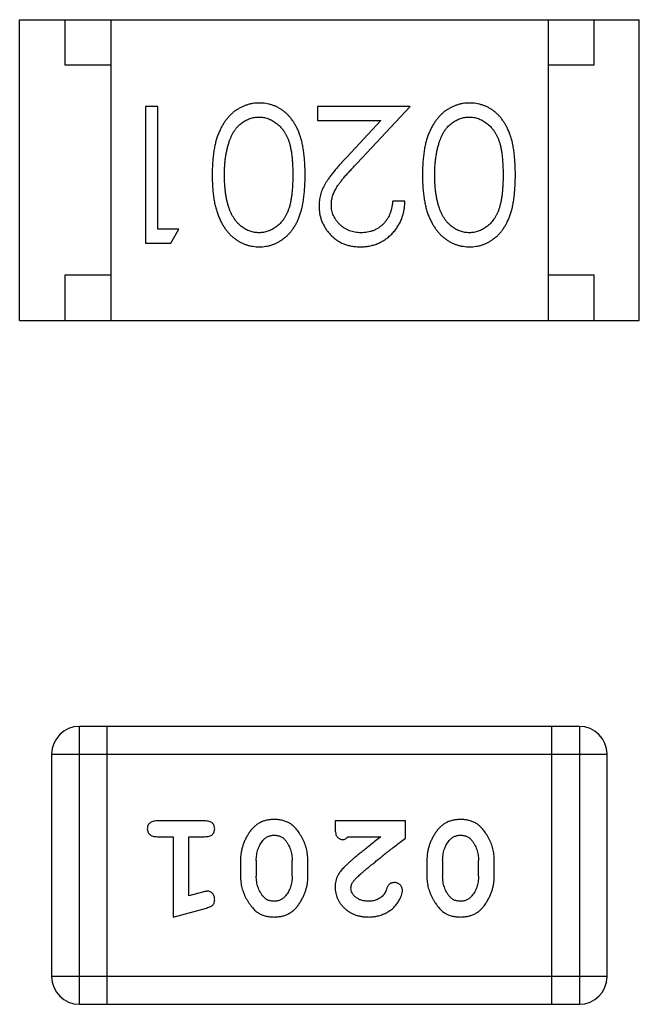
# Model space of a CAD drawing. Header units: millimetres. Extents: x 563 to 681, y 173 to 284.
# Tile 86 of 167: x 661.125 to 661.805, y 181.84 to 182.92. Entities that reach past the tile are written whole.
import ezdxf

# ---------------------------------------------------------------- set-up
doc = ezdxf.new("R2010")
doc.units = ezdxf.units.MM
doc.header["$LTSCALE"] = 30.734
doc.layers.get('0').update_dxf_attribs({"linetype": 'CONTINUOUS'})

msp = doc.modelspace()

# ---------------------------------------------------------------- linework, layer by layer
at = {"linetype": 'Continuous'}
for p, q in [((661.1245, 182.9203), (661.8045, 182.9203)), ((661.1245, 182.5903), (661.1245, 182.9203)), ((661.1745, 182.8703), (661.1745, 182.9203)), ((661.2245, 182.9203), (661.2245, 182.5903)), ((661.7045, 182.9203), (661.7045, 182.5903)), ((661.7545, 182.9203), (661.7545, 182.8703)), ((661.8045, 182.5903), (661.8045, 182.9203)), ((661.2245, 182.8703), (661.1745, 182.8703)), ((661.7545, 182.8703), (661.7045, 182.8703)), ((661.2762, 182.8251), (661.2627, 182.8251)), ((661.2627, 182.8251), (661.2627, 182.6751)), ((661.2762, 182.6904), (661.2762, 182.8251)), ((661.5531, 182.8251), (661.4512, 182.8251)), ((661.4512, 182.8251), (661.4512, 182.8097)), ((661.4949, 182.763), (661.5531, 182.8251)), ((661.4512, 182.8097), (661.521, 182.8097)), ((661.521, 182.8097), (661.4834, 182.7696)), ((661.5473, 182.7212), (661.5339, 182.7212)), ((661.2993, 182.6904), (661.2762, 182.6904)), ((661.2904, 182.6751), (661.2993, 182.6904)), ((661.2627, 182.6751), (661.2904, 182.6751)), ((661.1745, 182.6403), (661.2245, 182.6403)), ((661.1745, 182.5903), (661.1745, 182.6403)), ((661.7045, 182.6403), (661.7545, 182.6403)), ((661.7545, 182.6403), (661.7545, 182.5903)), ((661.1245, 182.5903), (661.8045, 182.5903)), ((661.7387, 182.1451), (661.1901, 182.1451)), ((661.1901, 181.8403), (661.1901, 182.1451)), ((661.2206, 181.8403), (661.2206, 182.1451)), ((661.7082, 182.1451), (661.7082, 181.8403)), ((661.7387, 182.1451), (661.7387, 181.8403)), ((661.1596, 182.1146), (661.7692, 182.1146)), ((661.1596, 182.1146), (661.1596, 181.8708)), ((661.7692, 181.8708), (661.7692, 182.1146)), ((661.3275, 182.0414), (661.2756, 182.0414)), ((661.5478, 182.0414), (661.4707, 182.0414)), ((661.4707, 182.0414), (661.4707, 182.0336)), ((661.5478, 182.0226), (661.5478, 182.0414)), ((661.2756, 182.0241), (661.2929, 182.0241)), ((661.2929, 182.0241), (661.2929, 181.936)), ((661.3102, 182.0241), (661.3275, 182.0241)), ((661.3102, 181.9592), (661.3102, 182.0241)), ((661.4848, 182.0241), (661.521, 182.0241)), ((661.3669, 181.9984), (661.3669, 181.9807)), ((661.3842, 181.9981), (661.3842, 181.9809)), ((661.4235, 181.9809), (661.4235, 181.9981)), ((661.4408, 181.9807), (661.4408, 181.9984)), ((661.5714, 181.9984), (661.5714, 181.9807)), ((661.5887, 181.9981), (661.5887, 181.9809)), ((661.628, 181.9809), (661.628, 181.9981)), ((661.6453, 181.9807), (661.6453, 181.9984)), ((661.3252, 181.9633), (661.3102, 181.9592)), ((661.2929, 181.936), (661.3295, 181.9459)), ((661.7692, 181.8708), (661.1596, 181.8708)), ((661.1901, 181.8403), (661.7387, 181.8403))]:
    msp.add_line(p, q, dxfattribs=at)
for centre, start, end in [((661.1901, 182.1146), 90, 180), ((661.7387, 182.1146), 0, 90), ((661.1901, 181.8708), 180, 270), ((661.7387, 181.8708), 270, 0)]:
    msp.add_arc(centre, 0.0305, start, end, dxfattribs=at)
for points, knots in [([(661.3876, 182.8289), (661.3864, 182.8289), (661.384, 182.8289), (661.3805, 182.8284), (661.377, 182.8278), (661.3737, 182.8268), (661.3704, 182.8256), (661.3672, 182.8242), (661.3642, 182.8224), (661.3611, 182.8204), (661.3582, 182.8182), (661.3555, 182.8156), (661.3529, 182.8129), (661.3505, 182.8098), (661.3483, 182.8065), (661.3462, 182.803), (661.3443, 182.7992), (661.3425, 182.7951), (661.3409, 182.7907), (661.3395, 182.786), (661.3384, 182.7809), (661.3374, 182.7754), (661.3367, 182.7696), (661.3362, 182.7634), (661.3359, 182.7569), (661.3358, 182.7524), (661.3358, 182.7501)], [0, 0, 0, 0, 0.033824, 0.067298, 0.10028, 0.133019, 0.165736, 0.198792, 0.232372, 0.266409, 0.301016, 0.336196, 0.371972, 0.408574, 0.446394, 0.485225, 0.525372, 0.567224, 0.611081, 0.65775, 0.70702, 0.759235, 0.814484, 0.873227, 0.934937, 1, 1, 1, 1]), ([(661.4377, 182.7501), (661.4377, 182.7525), (661.4377, 182.7571), (661.4374, 182.7639), (661.4369, 182.7703), (661.4361, 182.7762), (661.4352, 182.7817), (661.4342, 182.7869), (661.4329, 182.7916), (661.4314, 182.7959), (661.4297, 182.7999), (661.4278, 182.8037), (661.4258, 182.8071), (661.4236, 182.8103), (661.4213, 182.8133), (661.4188, 182.816), (661.4162, 182.8185), (661.4134, 182.8207), (661.4105, 182.8226), (661.4075, 182.8243), (661.4044, 182.8257), (661.4012, 182.8269), (661.3979, 182.8278), (661.3945, 182.8284), (661.3911, 182.8289), (661.3887, 182.8289), (661.3876, 182.8289)], [0, 0, 0, 0, 0.068113, 0.132564, 0.193427, 0.250218, 0.303569, 0.353576, 0.400235, 0.443586, 0.484619, 0.524292, 0.56238, 0.599049, 0.63494, 0.669782, 0.704009, 0.737842, 0.771098, 0.803896, 0.836415, 0.868639, 0.900715, 0.933378, 0.966213, 1, 1, 1, 1]), ([(661.6183, 182.8289), (661.6171, 182.8289), (661.6148, 182.8289), (661.6113, 182.8284), (661.6078, 182.8278), (661.6045, 182.8268), (661.6012, 182.8256), (661.598, 182.8242), (661.5949, 182.8224), (661.5919, 182.8204), (661.589, 182.8182), (661.5863, 182.8156), (661.5837, 182.8129), (661.5813, 182.8098), (661.579, 182.8065), (661.577, 182.803), (661.575, 182.7992), (661.5733, 182.7951), (661.5716, 182.7907), (661.5703, 182.786), (661.5691, 182.7809), (661.5682, 182.7754), (661.5675, 182.7696), (661.5669, 182.7634), (661.5666, 182.7569), (661.5666, 182.7524), (661.5666, 182.7501)], [0, 0, 0, 0, 0.033824, 0.067298, 0.10028, 0.133019, 0.165736, 0.198792, 0.232372, 0.266409, 0.301016, 0.336196, 0.371972, 0.408574, 0.446394, 0.485225, 0.525372, 0.567224, 0.611081, 0.65775, 0.70702, 0.759235, 0.814484, 0.873227, 0.934937, 1, 1, 1, 1]), ([(661.6685, 182.7501), (661.6685, 182.7525), (661.6684, 182.7571), (661.6681, 182.7639), (661.6676, 182.7703), (661.6669, 182.7762), (661.666, 182.7817), (661.665, 182.7869), (661.6636, 182.7916), (661.6621, 182.7959), (661.6604, 182.7999), (661.6586, 182.8037), (661.6566, 182.8071), (661.6544, 182.8103), (661.6521, 182.8133), (661.6496, 182.816), (661.6469, 182.8185), (661.6442, 182.8207), (661.6412, 182.8226), (661.6382, 182.8243), (661.6351, 182.8257), (661.6319, 182.8269), (661.6287, 182.8278), (661.6253, 182.8284), (661.6218, 182.8289), (661.6195, 182.8289), (661.6183, 182.8289)], [0, 0, 0, 0, 0.068113, 0.132564, 0.193427, 0.250218, 0.303569, 0.353576, 0.400235, 0.443586, 0.484619, 0.524292, 0.56238, 0.599049, 0.63494, 0.669782, 0.704009, 0.737842, 0.771098, 0.803896, 0.836415, 0.868639, 0.900715, 0.933378, 0.966213, 1, 1, 1, 1]), ([(661.3549, 182.7878), (661.3553, 182.7888), (661.3561, 182.7909), (661.3574, 182.7938), (661.3589, 182.7965), (661.3605, 182.799), (661.3622, 182.8014), (661.3641, 182.8035), (661.3661, 182.8054), (661.3689, 182.8077), (661.3726, 182.81), (661.3773, 182.812), (661.3821, 182.8133), (661.3855, 182.8135), (661.3871, 182.8135)], [0, 0, 0, 0, 0.075949, 0.148549, 0.218996, 0.286119, 0.351826, 0.416074, 0.478265, 0.540325, 0.660405, 0.774606, 0.887187, 1, 1, 1, 1]), ([(661.3871, 182.8135), (661.3888, 182.8134), (661.3921, 182.8133), (661.3969, 182.812), (661.4017, 182.8099), (661.4054, 182.8075), (661.4083, 182.8052), (661.4104, 182.8033), (661.4122, 182.8011), (661.414, 182.7988), (661.4157, 182.7963), (661.4171, 182.7936), (661.4185, 182.7907), (661.4197, 182.7876), (661.4208, 182.7842), (661.4217, 182.7804), (661.4225, 182.7763), (661.4232, 182.7718), (661.4236, 182.7669), (661.424, 182.7616), (661.4242, 182.756), (661.4242, 182.7521), (661.4243, 182.7501)], [0, 0, 0, 0, 0.060034, 0.120278, 0.182348, 0.247919, 0.281641, 0.315701, 0.350322, 0.385703, 0.421819, 0.459196, 0.497866, 0.538301, 0.58121, 0.628183, 0.679403, 0.734699, 0.794074, 0.858416, 0.927049, 1, 1, 1, 1]), ([(661.5857, 182.7878), (661.5861, 182.7888), (661.5868, 182.7909), (661.5882, 182.7938), (661.5896, 182.7965), (661.5912, 182.799), (661.593, 182.8014), (661.5948, 182.8035), (661.5969, 182.8054), (661.5997, 182.8077), (661.6033, 182.81), (661.6081, 182.812), (661.6129, 182.8133), (661.6162, 182.8135), (661.6179, 182.8135)], [0, 0, 0, 0, 0.075949, 0.148549, 0.218996, 0.286119, 0.351826, 0.416074, 0.478265, 0.540325, 0.660405, 0.774606, 0.887187, 1, 1, 1, 1]), ([(661.6179, 182.8135), (661.6195, 182.8134), (661.6228, 182.8133), (661.6277, 182.812), (661.6325, 182.8099), (661.6362, 182.8075), (661.6391, 182.8052), (661.6411, 182.8033), (661.643, 182.8011), (661.6448, 182.7988), (661.6464, 182.7963), (661.6479, 182.7936), (661.6492, 182.7907), (661.6505, 182.7876), (661.6516, 182.7842), (661.6525, 182.7804), (661.6533, 182.7763), (661.6539, 182.7718), (661.6544, 182.7669), (661.6547, 182.7616), (661.655, 182.756), (661.655, 182.7521), (661.655, 182.7501)], [0, 0, 0, 0, 0.060034, 0.120278, 0.182348, 0.247919, 0.281641, 0.315701, 0.350322, 0.385703, 0.421819, 0.459196, 0.497866, 0.538301, 0.58121, 0.628183, 0.679403, 0.734699, 0.794074, 0.858416, 0.927049, 1, 1, 1, 1]), ([(661.3493, 182.7501), (661.3493, 182.7519), (661.3493, 182.7554), (661.3496, 182.7606), (661.35, 182.7657), (661.3506, 182.7705), (661.3514, 182.7751), (661.3524, 182.7795), (661.3536, 182.7837), (661.3545, 182.7864), (661.3549, 182.7878)], [0, 0, 0, 0, 0.141157, 0.277773, 0.409244, 0.535676, 0.657497, 0.775458, 0.889412, 1, 1, 1, 1]), ([(661.58, 182.7501), (661.58, 182.7519), (661.5801, 182.7554), (661.5803, 182.7606), (661.5808, 182.7657), (661.5814, 182.7705), (661.5822, 182.7751), (661.5831, 182.7795), (661.5843, 182.7837), (661.5852, 182.7864), (661.5857, 182.7878)], [0, 0, 0, 0, 0.141157, 0.277773, 0.409244, 0.535676, 0.657497, 0.775458, 0.889412, 1, 1, 1, 1]), ([(661.4834, 182.7696), (661.482, 182.7681), (661.4792, 182.7651), (661.4753, 182.7608), (661.4717, 182.7566), (661.4685, 182.7528), (661.4657, 182.7491), (661.4632, 182.7457), (661.4611, 182.7426), (661.4588, 182.7388), (661.4565, 182.734), (661.4545, 182.7281), (661.4533, 182.722), (661.4532, 182.7179), (661.4531, 182.7158)], [0, 0, 0, 0, 0.09953, 0.192079, 0.277712, 0.357454, 0.429648, 0.495771, 0.555538, 0.608657, 0.707578, 0.804328, 0.901298, 1, 1, 1, 1]), ([(661.4666, 182.717), (661.4666, 182.7186), (661.4667, 182.7219), (661.4678, 182.7267), (661.4695, 182.7313), (661.4715, 182.7351), (661.4735, 182.7382), (661.4754, 182.7409), (661.4777, 182.7438), (661.4804, 182.7471), (661.4835, 182.7507), (661.4869, 182.7545), (661.4908, 182.7587), (661.4935, 182.7615), (661.4949, 182.763)], [0, 0, 0, 0, 0.088014, 0.174976, 0.2638, 0.355443, 0.406413, 0.465519, 0.533076, 0.609353, 0.693899, 0.787171, 0.889197, 1, 1, 1, 1]), ([(661.3358, 182.7501), (661.3358, 182.7478), (661.3359, 182.7433), (661.3362, 182.7368), (661.3367, 182.7306), (661.3374, 182.7247), (661.3384, 182.7192), (661.3396, 182.7141), (661.341, 182.7094), (661.3426, 182.7049), (661.3444, 182.7009), (661.3463, 182.697), (661.3484, 182.6935), (661.3506, 182.6902), (661.3531, 182.6871), (661.3556, 182.6844), (661.3584, 182.6818), (661.3612, 182.6796), (661.3642, 182.6776), (661.3673, 182.6759), (661.3705, 182.6744), (661.3737, 182.6733), (661.3771, 182.6723), (661.3805, 182.6717), (661.384, 182.6713), (661.3864, 182.6712), (661.3876, 182.6712)], [0, 0, 0, 0, 0.065278, 0.127205, 0.186168, 0.241675, 0.294115, 0.343609, 0.390387, 0.434463, 0.476646, 0.517002, 0.555936, 0.593716, 0.630057, 0.665601, 0.700745, 0.734917, 0.768681, 0.802087, 0.834849, 0.867433, 0.900138, 0.932806, 0.966212, 1, 1, 1, 1]), ([(661.3871, 182.6866), (661.3855, 182.6867), (661.3822, 182.6869), (661.3773, 182.6881), (661.3727, 182.6902), (661.3689, 182.6926), (661.3661, 182.6949), (661.364, 182.6969), (661.3621, 182.6991), (661.3603, 182.7016), (661.3586, 182.7043), (661.357, 182.7072), (661.3556, 182.7104), (661.3542, 182.7138), (661.3531, 182.7175), (661.352, 182.7214), (661.3512, 182.7256), (661.3505, 182.73), (661.35, 182.7347), (661.3495, 182.7396), (661.3493, 182.7447), (661.3493, 182.7483), (661.3493, 182.7501)], [0, 0, 0, 0, 0.059689, 0.119507, 0.181075, 0.246162, 0.279894, 0.314468, 0.350403, 0.387474, 0.426147, 0.466624, 0.508745, 0.553328, 0.600058, 0.649177, 0.700552, 0.754894, 0.811825, 0.871514, 0.934319, 1, 1, 1, 1]), ([(661.4243, 182.7501), (661.4242, 182.7481), (661.4242, 182.7441), (661.424, 182.7385), (661.4236, 182.7332), (661.4231, 182.7283), (661.4225, 182.7238), (661.4217, 182.7196), (661.4208, 182.7159), (661.4197, 182.7125), (661.4184, 182.7094), (661.4171, 182.7064), (661.4156, 182.7037), (661.414, 182.7012), (661.4122, 182.6989), (661.4103, 182.6968), (661.4083, 182.6948), (661.4054, 182.6926), (661.4017, 182.6902), (661.397, 182.6881), (661.3921, 182.6869), (661.3888, 182.6867), (661.3871, 182.6866)], [0, 0, 0, 0, 0.073302, 0.142286, 0.206253, 0.266017, 0.321612, 0.372532, 0.419497, 0.462398, 0.502825, 0.541489, 0.579034, 0.615143, 0.650298, 0.684912, 0.718701, 0.752189, 0.817245, 0.879117, 0.939613, 1, 1, 1, 1]), ([(661.3876, 182.6712), (661.3887, 182.6712), (661.3911, 182.6713), (661.3945, 182.6717), (661.3979, 182.6723), (661.4012, 182.6733), (661.4044, 182.6744), (661.4075, 182.6759), (661.4106, 182.6776), (661.4135, 182.6796), (661.4163, 182.6818), (661.419, 182.6842), (661.4214, 182.687), (661.4238, 182.6899), (661.4259, 182.6931), (661.428, 182.6966), (661.4298, 182.7003), (661.4314, 182.7042), (661.4329, 182.7085), (661.4342, 182.7132), (661.4353, 182.7184), (661.4362, 182.7239), (661.4369, 182.7299), (661.4374, 182.7362), (661.4377, 182.743), (661.4377, 182.7477), (661.4377, 182.7501)], [0, 0, 0, 0, 0.033742, 0.066533, 0.099153, 0.13154, 0.164087, 0.196563, 0.229707, 0.263315, 0.297504, 0.331686, 0.366482, 0.4021, 0.438958, 0.476748, 0.515985, 0.556589, 0.599519, 0.645765, 0.695487, 0.748721, 0.805687, 0.866754, 0.931405, 1, 1, 1, 1]), ([(661.5666, 182.7501), (661.5666, 182.7478), (661.5666, 182.7433), (661.5669, 182.7368), (661.5675, 182.7306), (661.5682, 182.7247), (661.5692, 182.7192), (661.5703, 182.7141), (661.5717, 182.7094), (661.5733, 182.7049), (661.5752, 182.7009), (661.5771, 182.697), (661.5792, 182.6935), (661.5814, 182.6902), (661.5838, 182.6871), (661.5864, 182.6844), (661.5891, 182.6818), (661.592, 182.6796), (661.595, 182.6776), (661.5981, 182.6759), (661.6012, 182.6744), (661.6045, 182.6733), (661.6078, 182.6723), (661.6113, 182.6717), (661.6148, 182.6713), (661.6171, 182.6712), (661.6183, 182.6712)], [0, 0, 0, 0, 0.065278, 0.127205, 0.186168, 0.241675, 0.294115, 0.343609, 0.390387, 0.434463, 0.476646, 0.517002, 0.555936, 0.593716, 0.630057, 0.665601, 0.700745, 0.734917, 0.768681, 0.802087, 0.834849, 0.867433, 0.900138, 0.932806, 0.966212, 1, 1, 1, 1]), ([(661.6179, 182.6866), (661.6162, 182.6867), (661.613, 182.6869), (661.6081, 182.6881), (661.6034, 182.6902), (661.5997, 182.6926), (661.5968, 182.6949), (661.5948, 182.6969), (661.5928, 182.6991), (661.591, 182.7016), (661.5893, 182.7043), (661.5878, 182.7072), (661.5863, 182.7104), (661.585, 182.7138), (661.5839, 182.7175), (661.5828, 182.7214), (661.582, 182.7256), (661.5812, 182.73), (661.5807, 182.7347), (661.5803, 182.7396), (661.5801, 182.7447), (661.58, 182.7483), (661.58, 182.7501)], [0, 0, 0, 0, 0.059689, 0.119507, 0.181075, 0.246162, 0.279894, 0.314468, 0.350403, 0.387474, 0.426147, 0.466624, 0.508745, 0.553328, 0.600058, 0.649177, 0.700552, 0.754894, 0.811825, 0.871514, 0.934319, 1, 1, 1, 1]), ([(661.655, 182.7501), (661.655, 182.7481), (661.655, 182.7441), (661.6547, 182.7385), (661.6544, 182.7332), (661.6539, 182.7283), (661.6533, 182.7238), (661.6525, 182.7196), (661.6515, 182.7159), (661.6505, 182.7125), (661.6492, 182.7094), (661.6479, 182.7064), (661.6464, 182.7037), (661.6447, 182.7012), (661.643, 182.6989), (661.6411, 182.6968), (661.6391, 182.6948), (661.6362, 182.6926), (661.6325, 182.6902), (661.6278, 182.6881), (661.6229, 182.6869), (661.6195, 182.6867), (661.6179, 182.6866)], [0, 0, 0, 0, 0.073302, 0.142286, 0.206253, 0.266017, 0.321612, 0.372532, 0.419497, 0.462398, 0.502825, 0.541489, 0.579034, 0.615143, 0.650298, 0.684912, 0.718701, 0.752189, 0.817245, 0.879117, 0.939613, 1, 1, 1, 1]), ([(661.6183, 182.6712), (661.6195, 182.6712), (661.6218, 182.6713), (661.6253, 182.6717), (661.6287, 182.6723), (661.632, 182.6733), (661.6352, 182.6744), (661.6383, 182.6759), (661.6413, 182.6776), (661.6443, 182.6796), (661.6471, 182.6818), (661.6498, 182.6842), (661.6522, 182.687), (661.6545, 182.6899), (661.6567, 182.6931), (661.6587, 182.6966), (661.6605, 182.7003), (661.6622, 182.7042), (661.6637, 182.7085), (661.665, 182.7132), (661.6661, 182.7184), (661.6669, 182.7239), (661.6676, 182.7299), (661.6681, 182.7362), (661.6684, 182.743), (661.6685, 182.7477), (661.6685, 182.7501)], [0, 0, 0, 0, 0.033742, 0.066533, 0.099153, 0.13154, 0.164087, 0.196563, 0.229707, 0.263315, 0.297504, 0.331686, 0.366482, 0.4021, 0.438958, 0.476748, 0.515985, 0.556589, 0.599519, 0.645765, 0.695487, 0.748721, 0.805687, 0.866754, 0.931405, 1, 1, 1, 1]), ([(661.4531, 182.7158), (661.4531, 182.7143), (661.4532, 182.7114), (661.4538, 182.7071), (661.4548, 182.7029), (661.4561, 182.6989), (661.458, 182.6951), (661.4601, 182.6914), (661.4627, 182.6878), (661.4656, 182.6845), (661.4688, 182.6813), (661.4723, 182.6787), (661.4761, 182.6763), (661.4801, 182.6744), (661.4843, 182.673), (661.4888, 182.672), (661.4935, 182.6713), (661.4968, 182.6713), (661.4984, 182.6712)], [0, 0, 0, 0, 0.06271, 0.123347, 0.183401, 0.242828, 0.302097, 0.36242, 0.423725, 0.487032, 0.550491, 0.612709, 0.674265, 0.73617, 0.799211, 0.863483, 0.930525, 1, 1, 1, 1]), ([(661.4991, 182.6866), (661.498, 182.6866), (661.4958, 182.6867), (661.4925, 182.6871), (661.4894, 182.6878), (661.4865, 182.6888), (661.4836, 182.6901), (661.4809, 182.6916), (661.4784, 182.6935), (661.476, 182.6955), (661.4738, 182.6978), (661.4719, 182.7003), (661.4702, 182.7028), (661.4689, 182.7054), (661.4678, 182.7082), (661.4671, 182.711), (661.4666, 182.714), (661.4666, 182.716), (661.4666, 182.717)], [0, 0, 0, 0, 0.068027, 0.133505, 0.19695, 0.26027, 0.322741, 0.384982, 0.448465, 0.513424, 0.578224, 0.640011, 0.700094, 0.760067, 0.819012, 0.877878, 0.938035, 1, 1, 1, 1]), ([(661.4984, 182.6712), (661.5001, 182.6713), (661.5034, 182.6713), (661.5082, 182.672), (661.5128, 182.6731), (661.5173, 182.6746), (661.5215, 182.6767), (661.5255, 182.6791), (661.5293, 182.6819), (661.5329, 182.6852), (661.5361, 182.6888), (661.539, 182.6927), (661.5414, 182.6969), (661.5435, 182.7013), (661.5451, 182.7059), (661.5463, 182.7108), (661.5471, 182.7159), (661.5472, 182.7194), (661.5473, 182.7212)], [0, 0, 0, 0, 0.06445, 0.126725, 0.187421, 0.247417, 0.306749, 0.366595, 0.427749, 0.490235, 0.553031, 0.614805, 0.676505, 0.738096, 0.801021, 0.864897, 0.931209, 1, 1, 1, 1]), ([(661.5339, 182.7212), (661.5337, 182.7199), (661.5335, 182.7173), (661.5327, 182.7135), (661.5318, 182.7099), (661.5306, 182.7066), (661.5291, 182.7035), (661.5273, 182.7007), (661.5253, 182.698), (661.5231, 182.6957), (661.5206, 182.6935), (661.518, 182.6917), (661.5152, 182.6901), (661.5123, 182.6888), (661.5092, 182.6878), (661.506, 182.6871), (661.5026, 182.6867), (661.5003, 182.6866), (661.4991, 182.6866)], [0, 0, 0, 0, 0.073648, 0.143686, 0.210962, 0.275557, 0.338064, 0.399311, 0.4594, 0.51934, 0.579024, 0.637809, 0.695959, 0.754122, 0.813113, 0.873453, 0.935561, 1, 1, 1, 1]), ([(661.2756, 182.0414), (661.2747, 182.0414), (661.273, 182.0414), (661.2707, 182.0409), (661.2688, 182.0402), (661.2672, 182.0391), (661.266, 182.0378), (661.2652, 182.0363), (661.2647, 182.0346), (661.2646, 182.0334), (661.2646, 182.0328)], [0, 0, 0, 0, 0.169012, 0.317488, 0.445429, 0.560977, 0.67065, 0.776666, 0.88492, 1, 1, 1, 1]), ([(661.3385, 182.0328), (661.3385, 182.0334), (661.3384, 182.0346), (661.3379, 182.0363), (661.3371, 182.0378), (661.336, 182.0391), (661.3344, 182.0402), (661.3324, 182.0409), (661.3301, 182.0414), (661.3284, 182.0414), (661.3275, 182.0414)], [0, 0, 0, 0, 0.115051, 0.223278, 0.329269, 0.437893, 0.554681, 0.682591, 0.83103, 1, 1, 1, 1]), ([(661.4038, 182.043), (661.4023, 182.043), (661.3995, 182.0429), (661.3954, 182.0422), (661.3916, 182.0411), (661.388, 182.0395), (661.3847, 182.0375), (661.3816, 182.0349), (661.3788, 182.032), (661.3764, 182.0286), (661.3742, 182.025), (661.3722, 182.0213), (661.3706, 182.0176), (661.3692, 182.0139), (661.3682, 182.01), (661.3674, 182.0062), (661.3669, 182.0023), (661.3669, 181.9997), (661.3669, 181.9984)], [0, 0, 0, 0, 0.067217, 0.131051, 0.19272, 0.252824, 0.312745, 0.373449, 0.436041, 0.501494, 0.567761, 0.632087, 0.695096, 0.757109, 0.817993, 0.878657, 0.939311, 1, 1, 1, 1]), ([(661.4408, 181.9984), (661.4408, 181.9995), (661.4407, 182.0016), (661.4404, 182.0048), (661.44, 182.0079), (661.4393, 182.011), (661.4384, 182.0141), (661.4372, 182.017), (661.436, 182.02), (661.4345, 182.0229), (661.4329, 182.0256), (661.4313, 182.0282), (661.4297, 182.0305), (661.428, 182.0326), (661.4263, 182.0344), (661.4246, 182.0361), (661.4229, 182.0375), (661.4205, 182.0391), (661.4173, 182.0407), (661.4132, 182.0421), (661.4086, 182.0429), (661.4054, 182.043), (661.4038, 182.043)], [0, 0, 0, 0, 0.049886, 0.09882, 0.148132, 0.19689, 0.246038, 0.295176, 0.345305, 0.395692, 0.445312, 0.491875, 0.535813, 0.577009, 0.616081, 0.652689, 0.687585, 0.720206, 0.785062, 0.85223, 0.923759, 1, 1, 1, 1]), ([(661.6083, 182.043), (661.6068, 182.043), (661.604, 182.0429), (661.5999, 182.0422), (661.5961, 182.0411), (661.5925, 182.0395), (661.5892, 182.0375), (661.5861, 182.0349), (661.5833, 182.032), (661.5809, 182.0286), (661.5787, 182.025), (661.5767, 182.0213), (661.5751, 182.0176), (661.5737, 182.0139), (661.5727, 182.01), (661.5719, 182.0062), (661.5715, 182.0023), (661.5714, 181.9997), (661.5714, 181.9984)], [0, 0, 0, 0, 0.067217, 0.131051, 0.19272, 0.252824, 0.312745, 0.373449, 0.436041, 0.501494, 0.567761, 0.632087, 0.695096, 0.757109, 0.817993, 0.878657, 0.939311, 1, 1, 1, 1]), ([(661.6453, 181.9984), (661.6453, 181.9995), (661.6453, 182.0016), (661.6449, 182.0048), (661.6445, 182.0079), (661.6438, 182.011), (661.6429, 182.0141), (661.6418, 182.017), (661.6405, 182.02), (661.639, 182.0229), (661.6375, 182.0256), (661.6358, 182.0282), (661.6342, 182.0305), (661.6325, 182.0326), (661.6308, 182.0344), (661.6291, 182.0361), (661.6274, 182.0375), (661.625, 182.0391), (661.6219, 182.0407), (661.6177, 182.0421), (661.6131, 182.0429), (661.6099, 182.043), (661.6083, 182.043)], [0, 0, 0, 0, 0.049886, 0.09882, 0.148132, 0.19689, 0.246038, 0.295176, 0.345305, 0.395692, 0.445312, 0.491875, 0.535813, 0.577009, 0.616081, 0.652689, 0.687585, 0.720206, 0.785062, 0.85223, 0.923759, 1, 1, 1, 1]), ([(661.2646, 182.0328), (661.2646, 182.0322), (661.2647, 182.031), (661.2652, 182.0293), (661.266, 182.0278), (661.2672, 182.0265), (661.2688, 182.0254), (661.2707, 182.0247), (661.273, 182.0242), (661.2747, 182.0242), (661.2756, 182.0241)], [0, 0, 0, 0, 0.11517, 0.223509, 0.328254, 0.438012, 0.553651, 0.682263, 0.830856, 1, 1, 1, 1]), ([(661.3275, 182.0241), (661.3284, 182.0242), (661.3301, 182.0242), (661.3324, 182.0247), (661.3344, 182.0254), (661.336, 182.0265), (661.3371, 182.0278), (661.3379, 182.0293), (661.3384, 182.031), (661.3385, 182.0322), (661.3385, 182.0328)], [0, 0, 0, 0, 0.169102, 0.317658, 0.446239, 0.563118, 0.671828, 0.776546, 0.884858, 1, 1, 1, 1]), ([(661.3914, 182.0199), (661.3918, 182.0204), (661.3926, 182.0213), (661.3939, 182.0225), (661.3954, 182.0235), (661.3969, 182.0243), (661.3985, 182.0249), (661.4001, 182.0254), (661.4019, 182.0257), (661.4031, 182.0257), (661.4037, 182.0257)], [0, 0, 0, 0, 0.129853, 0.25607, 0.380154, 0.49978, 0.62208, 0.743277, 0.868791, 1, 1, 1, 1]), ([(661.4037, 182.0257), (661.4043, 182.0257), (661.4056, 182.0257), (661.4074, 182.0254), (661.4091, 182.025), (661.4107, 182.0244), (661.4122, 182.0237), (661.4135, 182.0228), (661.4148, 182.0217), (661.4155, 182.0209), (661.4159, 182.0204)], [0, 0, 0, 0, 0.139844, 0.271849, 0.399162, 0.521619, 0.6402, 0.758957, 0.87828, 1, 1, 1, 1]), ([(661.4707, 182.0336), (661.4707, 182.0325), (661.4708, 182.0305), (661.4712, 182.0278), (661.4719, 182.0256), (661.4729, 182.0238), (661.4742, 182.0226), (661.4758, 182.0216), (661.4775, 182.0211), (661.4787, 182.021), (661.4793, 182.021)], [0, 0, 0, 0, 0.1844, 0.34094, 0.473574, 0.586824, 0.690029, 0.789175, 0.890445, 1, 1, 1, 1]), ([(661.4793, 182.021), (661.4798, 182.021), (661.4807, 182.0211), (661.4821, 182.0218), (661.4835, 182.0228), (661.4844, 182.0237), (661.4848, 182.0241)], [0, 0, 0, 0, 0.20611, 0.432681, 0.695597, 1, 1, 1, 1]), ([(661.521, 182.0241), (661.519, 182.0226), (661.5152, 182.0196), (661.5097, 182.0153), (661.5048, 182.0113), (661.5003, 182.0078), (661.4964, 182.0046), (661.4929, 182.0018), (661.49, 181.9993), (661.4883, 181.9978), (661.4875, 181.9971)], [0, 0, 0, 0, 0.176662, 0.337826, 0.484741, 0.617764, 0.73494, 0.837793, 0.926412, 1, 1, 1, 1]), ([(661.5959, 182.0199), (661.5963, 182.0204), (661.5971, 182.0213), (661.5985, 182.0225), (661.5999, 182.0235), (661.6014, 182.0243), (661.603, 182.0249), (661.6046, 182.0254), (661.6064, 182.0257), (661.6076, 182.0257), (661.6082, 182.0257)], [0, 0, 0, 0, 0.129853, 0.25607, 0.380154, 0.49978, 0.62208, 0.743277, 0.868791, 1, 1, 1, 1]), ([(661.6082, 182.0257), (661.6089, 182.0257), (661.6101, 182.0257), (661.6119, 182.0254), (661.6136, 182.025), (661.6152, 182.0244), (661.6167, 182.0237), (661.618, 182.0228), (661.6193, 182.0217), (661.62, 182.0209), (661.6204, 182.0204)], [0, 0, 0, 0, 0.139844, 0.271849, 0.399162, 0.521619, 0.6402, 0.758957, 0.87828, 1, 1, 1, 1]), ([(661.3842, 181.9981), (661.3842, 181.9992), (661.3842, 182.0013), (661.3846, 182.0043), (661.3851, 182.0073), (661.386, 182.0101), (661.3869, 182.0127), (661.3882, 182.0153), (661.3897, 182.0177), (661.3908, 182.0192), (661.3914, 182.0199)], [0, 0, 0, 0, 0.135449, 0.266263, 0.393429, 0.516942, 0.639128, 0.758779, 0.879341, 1, 1, 1, 1]), ([(661.4159, 182.0204), (661.4165, 182.0196), (661.4177, 182.0181), (661.4192, 182.0155), (661.4206, 182.0129), (661.4216, 182.0101), (661.4225, 182.0073), (661.4231, 182.0043), (661.4234, 182.0013), (661.4235, 181.9992), (661.4235, 181.9981)], [0, 0, 0, 0, 0.124927, 0.248361, 0.370889, 0.492583, 0.61616, 0.741472, 0.869044, 1, 1, 1, 1]), ([(661.4928, 181.9776), (661.4932, 181.978), (661.4942, 181.979), (661.4958, 181.9806), (661.4977, 181.9823), (661.4998, 181.9842), (661.5023, 181.9864), (661.505, 181.9887), (661.508, 181.9912), (661.5113, 181.9939), (661.5149, 181.9968), (661.5188, 181.9999), (661.5229, 182.0032), (661.5273, 182.0067), (661.5321, 182.0104), (661.537, 182.0143), (661.5423, 182.0184), (661.5459, 182.0211), (661.5478, 182.0226)], [0, 0, 0, 0, 0.026647, 0.057942, 0.094152, 0.134806, 0.180631, 0.231142, 0.286385, 0.346321, 0.411439, 0.481035, 0.555329, 0.634592, 0.718826, 0.807759, 0.901393, 1, 1, 1, 1]), ([(661.5887, 181.9981), (661.5887, 181.9992), (661.5888, 182.0013), (661.5891, 182.0043), (661.5896, 182.0073), (661.5905, 182.0101), (661.5914, 182.0127), (661.5927, 182.0153), (661.5942, 182.0177), (661.5953, 182.0192), (661.5959, 182.0199)], [0, 0, 0, 0, 0.135449, 0.266263, 0.393429, 0.516942, 0.639128, 0.758779, 0.879341, 1, 1, 1, 1]), ([(661.6204, 182.0204), (661.621, 182.0196), (661.6222, 182.0181), (661.6237, 182.0155), (661.6251, 182.0129), (661.6261, 182.0101), (661.627, 182.0073), (661.6276, 182.0043), (661.6279, 182.0013), (661.628, 181.9992), (661.628, 181.9981)], [0, 0, 0, 0, 0.124927, 0.248361, 0.370889, 0.492583, 0.61616, 0.741472, 0.869044, 1, 1, 1, 1]), ([(661.4875, 181.9971), (661.4866, 181.9963), (661.4849, 181.9948), (661.4825, 181.9926), (661.4804, 181.9905), (661.4785, 181.9885), (661.4769, 181.9867), (661.4756, 181.9849), (661.4744, 181.9833), (661.4733, 181.9812), (661.4723, 181.9786), (661.4713, 181.9755), (661.4708, 181.9722), (661.4707, 181.9699), (661.4707, 181.9688)], [0, 0, 0, 0, 0.103002, 0.197728, 0.285279, 0.365235, 0.437224, 0.502446, 0.560545, 0.611446, 0.707576, 0.80349, 0.900532, 1, 1, 1, 1]), ([(661.3669, 181.9807), (661.3669, 181.9796), (661.3669, 181.9774), (661.3672, 181.9743), (661.3677, 181.9711), (661.3684, 181.968), (661.3693, 181.965), (661.3705, 181.962), (661.3717, 181.959), (661.3732, 181.9561), (661.3748, 181.9534), (661.3765, 181.9508), (661.3781, 181.9485), (661.3798, 181.9464), (661.3815, 181.9445), (661.3832, 181.9429), (661.385, 181.9415), (661.3873, 181.9399), (661.3905, 181.9383), (661.3947, 181.937), (661.3992, 181.9362), (661.4024, 181.9361), (661.404, 181.936)], [0, 0, 0, 0, 0.049855, 0.099516, 0.148482, 0.19758, 0.246804, 0.296268, 0.346517, 0.397047, 0.446826, 0.49336, 0.537801, 0.579207, 0.617974, 0.654833, 0.689171, 0.722088, 0.786392, 0.853518, 0.924186, 1, 1, 1, 1]), ([(661.3917, 181.9586), (661.3911, 181.9594), (661.3899, 181.961), (661.3884, 181.9636), (661.3871, 181.9662), (661.386, 181.969), (661.3852, 181.9718), (661.3846, 181.9748), (661.3842, 181.9778), (661.3842, 181.9799), (661.3842, 181.9809)], [0, 0, 0, 0, 0.125331, 0.248948, 0.371201, 0.494032, 0.616811, 0.742104, 0.868849, 1, 1, 1, 1]), ([(661.404, 181.936), (661.4054, 181.9361), (661.4082, 181.9362), (661.4123, 181.9369), (661.4162, 181.938), (661.4197, 181.9396), (661.423, 181.9416), (661.4261, 181.9442), (661.4289, 181.9471), (661.4313, 181.9505), (661.4335, 181.9541), (661.4355, 181.9578), (661.4371, 181.9615), (661.4385, 181.9653), (661.4395, 181.969), (661.4403, 181.9729), (661.4407, 181.9768), (661.4408, 181.9794), (661.4408, 181.9807)], [0, 0, 0, 0, 0.06692, 0.130834, 0.19258, 0.252759, 0.312631, 0.373411, 0.436359, 0.501894, 0.568244, 0.632472, 0.69556, 0.757163, 0.818592, 0.878885, 0.939235, 1, 1, 1, 1]), ([(661.4235, 181.9809), (661.4235, 181.9799), (661.4234, 181.9778), (661.4231, 181.9747), (661.4225, 181.9718), (661.4217, 181.969), (661.4207, 181.9663), (661.4194, 181.9638), (661.418, 181.9614), (661.4168, 181.9599), (661.4162, 181.9592)], [0, 0, 0, 0, 0.135446, 0.266257, 0.393419, 0.517936, 0.639137, 0.758785, 0.879345, 1, 1, 1, 1]), ([(661.5714, 181.9807), (661.5714, 181.9796), (661.5714, 181.9774), (661.5717, 181.9743), (661.5723, 181.9711), (661.5729, 181.968), (661.5739, 181.965), (661.575, 181.962), (661.5763, 181.959), (661.5778, 181.9561), (661.5794, 181.9534), (661.581, 181.9508), (661.5826, 181.9485), (661.5843, 181.9464), (661.586, 181.9445), (661.5877, 181.9429), (661.5895, 181.9415), (661.5918, 181.9399), (661.595, 181.9383), (661.5992, 181.937), (661.6037, 181.9362), (661.6069, 181.9361), (661.6085, 181.936)], [0, 0, 0, 0, 0.049855, 0.099516, 0.148482, 0.19758, 0.246804, 0.296268, 0.346517, 0.397047, 0.446826, 0.49336, 0.537801, 0.579207, 0.617974, 0.654833, 0.689171, 0.722088, 0.786392, 0.853518, 0.924186, 1, 1, 1, 1]), ([(661.5962, 181.9586), (661.5956, 181.9594), (661.5944, 181.961), (661.5929, 181.9636), (661.5916, 181.9662), (661.5905, 181.969), (661.5897, 181.9718), (661.5891, 181.9748), (661.5888, 181.9778), (661.5887, 181.9799), (661.5887, 181.9809)], [0, 0, 0, 0, 0.125331, 0.248948, 0.371201, 0.494032, 0.616811, 0.742104, 0.868849, 1, 1, 1, 1]), ([(661.6085, 181.936), (661.61, 181.9361), (661.6128, 181.9362), (661.6168, 181.9369), (661.6207, 181.938), (661.6243, 181.9396), (661.6276, 181.9416), (661.6306, 181.9442), (661.6334, 181.9471), (661.6359, 181.9505), (661.6381, 181.9541), (661.64, 181.9578), (661.6416, 181.9615), (661.643, 181.9653), (661.644, 181.969), (661.6448, 181.9729), (661.6452, 181.9768), (661.6453, 181.9794), (661.6453, 181.9807)], [0, 0, 0, 0, 0.06692, 0.130834, 0.19258, 0.252759, 0.312631, 0.373411, 0.436359, 0.501894, 0.568244, 0.632472, 0.69556, 0.757163, 0.818592, 0.878885, 0.939235, 1, 1, 1, 1]), ([(661.628, 181.9809), (661.628, 181.9799), (661.6279, 181.9778), (661.6276, 181.9747), (661.6271, 181.9718), (661.6262, 181.969), (661.6252, 181.9663), (661.624, 181.9638), (661.6225, 181.9614), (661.6213, 181.9599), (661.6208, 181.9592)], [0, 0, 0, 0, 0.135446, 0.266257, 0.393419, 0.517936, 0.639137, 0.758785, 0.879345, 1, 1, 1, 1]), ([(661.488, 181.9679), (661.4881, 181.9687), (661.4882, 181.9703), (661.4892, 181.9727), (661.4907, 181.9752), (661.492, 181.9768), (661.4928, 181.9776)], [0, 0, 0, 0, 0.212836, 0.442809, 0.70317, 1, 1, 1, 1]), ([(661.5358, 181.9738), (661.5353, 181.9738), (661.5344, 181.9737), (661.533, 181.9735), (661.5317, 181.973), (661.5306, 181.9723), (661.5296, 181.9714), (661.5287, 181.9702), (661.5279, 181.9688), (661.5275, 181.9678), (661.5273, 181.9672)], [0, 0, 0, 0, 0.127347, 0.246131, 0.359406, 0.470543, 0.586092, 0.711469, 0.847022, 1, 1, 1, 1]), ([(661.5446, 181.9654), (661.5446, 181.9659), (661.5445, 181.967), (661.544, 181.9686), (661.5432, 181.97), (661.5421, 181.9713), (661.5407, 181.9724), (661.5392, 181.9732), (661.5375, 181.9737), (661.5364, 181.9738), (661.5358, 181.9738)], [0, 0, 0, 0, 0.120856, 0.239483, 0.360995, 0.490166, 0.620982, 0.746416, 0.870253, 1, 1, 1, 1]), ([(661.3307, 181.9644), (661.3303, 181.9643), (661.3296, 181.9643), (661.3283, 181.9641), (661.3269, 181.9638), (661.3258, 181.9635), (661.3252, 181.9633)], [0, 0, 0, 0, 0.183151, 0.413144, 0.682305, 1, 1, 1, 1]), ([(661.3385, 181.9551), (661.3385, 181.9557), (661.3385, 181.9569), (661.338, 181.9587), (661.3373, 181.9603), (661.3363, 181.9617), (661.3351, 181.9629), (661.3337, 181.9638), (661.3322, 181.9643), (661.3312, 181.9643), (661.3307, 181.9644)], [0, 0, 0, 0, 0.138815, 0.27042, 0.39836, 0.52875, 0.654955, 0.771147, 0.884581, 1, 1, 1, 1]), ([(661.4039, 181.9534), (661.4032, 181.9534), (661.402, 181.9534), (661.4002, 181.9536), (661.3985, 181.954), (661.3969, 181.9546), (661.3955, 181.9554), (661.3941, 181.9563), (661.3928, 181.9574), (661.3921, 181.9582), (661.3917, 181.9586)], [0, 0, 0, 0, 0.138115, 0.270177, 0.397547, 0.520057, 0.63869, 0.757499, 0.878226, 1, 1, 1, 1]), ([(661.4162, 181.9592), (661.4158, 181.9587), (661.415, 181.9578), (661.4137, 181.9566), (661.4123, 181.9556), (661.4108, 181.9548), (661.4092, 181.9541), (661.4075, 181.9537), (661.4057, 181.9534), (661.4045, 181.9534), (661.4039, 181.9534)], [0, 0, 0, 0, 0.13042, 0.256046, 0.378133, 0.498725, 0.620452, 0.742761, 0.869406, 1, 1, 1, 1]), ([(661.4707, 181.9688), (661.4707, 181.9677), (661.4708, 181.9655), (661.4713, 181.9623), (661.4721, 181.9592), (661.4732, 181.9562), (661.4747, 181.9533), (661.4765, 181.9506), (661.4786, 181.948), (661.481, 181.9456), (661.4836, 181.9434), (661.4865, 181.9414), (661.4895, 181.9397), (661.4927, 181.9384), (661.4961, 181.9373), (661.4997, 181.9366), (661.5035, 181.9361), (661.5061, 181.9361), (661.5074, 181.936)], [0, 0, 0, 0, 0.060981, 0.120256, 0.178148, 0.236115, 0.293993, 0.352864, 0.413358, 0.476056, 0.539296, 0.602396, 0.665116, 0.728325, 0.792919, 0.859317, 0.928302, 1, 1, 1, 1]), ([(661.5075, 181.9534), (661.5061, 181.9534), (661.5034, 181.9535), (661.4996, 181.9543), (661.4962, 181.9557), (661.4933, 181.9576), (661.491, 181.9599), (661.4892, 181.9624), (661.4882, 181.9651), (661.4881, 181.9669), (661.488, 181.9679)], [0, 0, 0, 0, 0.156344, 0.299348, 0.4327, 0.561, 0.682299, 0.791883, 0.89611, 1, 1, 1, 1]), ([(661.5074, 181.936), (661.5091, 181.9361), (661.5124, 181.9362), (661.5174, 181.9371), (661.5221, 181.9385), (661.5266, 181.9405), (661.5307, 181.9429), (661.5344, 181.9458), (661.5375, 181.949), (661.54, 181.9526), (661.542, 181.9562), (661.5435, 181.9595), (661.5444, 181.9625), (661.5446, 181.9645), (661.5446, 181.9654)], [0, 0, 0, 0, 0.098286, 0.193983, 0.289056, 0.384352, 0.477435, 0.566197, 0.652355, 0.737986, 0.818188, 0.887401, 0.94802, 1, 1, 1, 1]), ([(661.5224, 181.9587), (661.5219, 181.9583), (661.5209, 181.9575), (661.5192, 181.9563), (661.5175, 181.9554), (661.5157, 181.9547), (661.5138, 181.9541), (661.5118, 181.9537), (661.5097, 181.9534), (661.5082, 181.9534), (661.5075, 181.9534)], [0, 0, 0, 0, 0.121873, 0.243139, 0.363336, 0.485133, 0.607572, 0.734701, 0.864814, 1, 1, 1, 1]), ([(661.5273, 181.9672), (661.527, 181.9663), (661.5264, 181.9646), (661.5252, 181.9623), (661.5239, 181.9603), (661.5229, 181.9593), (661.5224, 181.9587)], [0, 0, 0, 0, 0.285518, 0.544185, 0.781367, 1, 1, 1, 1]), ([(661.6084, 181.9534), (661.6078, 181.9534), (661.6065, 181.9534), (661.6047, 181.9536), (661.603, 181.954), (661.6014, 181.9546), (661.6, 181.9554), (661.5986, 181.9563), (661.5973, 181.9574), (661.5966, 181.9582), (661.5962, 181.9586)], [0, 0, 0, 0, 0.138115, 0.270177, 0.397547, 0.520057, 0.63869, 0.757499, 0.878226, 1, 1, 1, 1]), ([(661.6208, 181.9592), (661.6203, 181.9587), (661.6195, 181.9578), (661.6182, 181.9566), (661.6168, 181.9556), (661.6153, 181.9548), (661.6137, 181.9541), (661.612, 181.9537), (661.6102, 181.9534), (661.609, 181.9534), (661.6084, 181.9534)], [0, 0, 0, 0, 0.13042, 0.256046, 0.378133, 0.498725, 0.620452, 0.742761, 0.869406, 1, 1, 1, 1]), ([(661.3295, 181.9459), (661.3303, 181.9462), (661.3319, 181.9467), (661.334, 181.9475), (661.3356, 181.9484), (661.3368, 181.9494), (661.3376, 181.9506), (661.3381, 181.952), (661.3385, 181.9535), (661.3385, 181.9545), (661.3385, 181.9551)], [0, 0, 0, 0, 0.187321, 0.344927, 0.475328, 0.579604, 0.674244, 0.773631, 0.882025, 1, 1, 1, 1])]:
    msp.add_open_spline(points, degree=3, knots=knots, dxfattribs=at)

doc.saveas('drawing.dxf')
